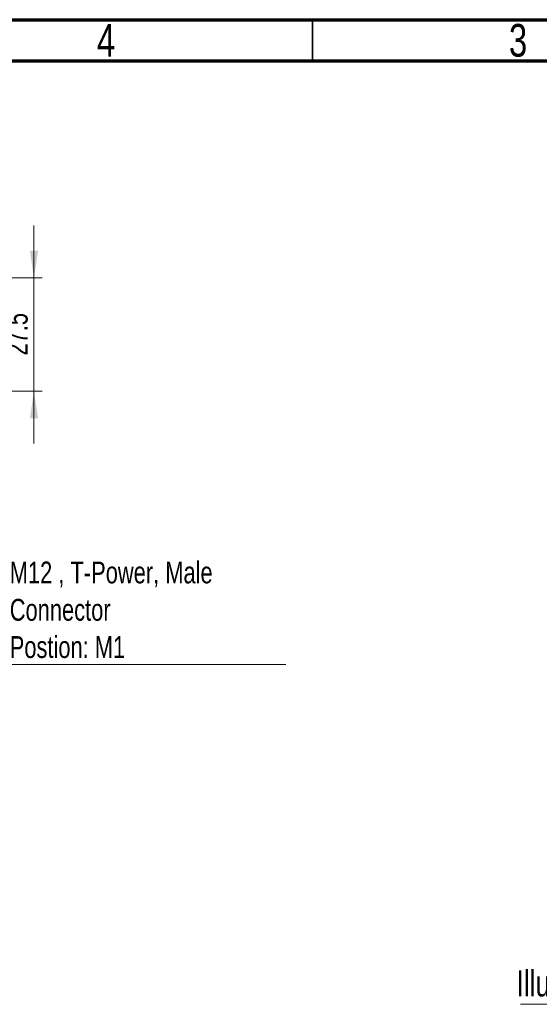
# Model space of a CAD drawing. Header units: millimetres. Extents: x 15 to 415, y 5 to 292.
# Tile 9 of 15: x 229 to 293, y 173 to 292. Entities that reach past the tile are written whole.
import ezdxf

# ---------------------------------------------------------------- set-up
doc = ezdxf.new("R2010")
doc.units = ezdxf.units.MM
doc.styles.add('SLDTEXTSTYLE0', font='TXT', dxfattribs={"width": 0.75})
doc.dimstyles.new('SLDDIMSTYLE0', dxfattribs={"dimtxt": 2.645833, "dimasz": 3.302, "dimexe": 0, "dimexo": 0.0625, "dimgap": 0.661458, "dimtad": 1, "dimdec": 1, "dimlfac": 2, "dimrnd": 1e-09, "dimzin": 12, "dimdsep": 46, "dimtxsty": 'SLDTEXTSTYLE0', "dimsah": 1, "dimcen": 0.09, "dimadec": 0, "dimazin": 3, "dimtfac": 1, "dimtdec": 1, "dimtmove": 0, "dimatfit": 0, "dimfxl": 1, "dimfrac": 2, "dimtolj": 1, "dimtzin": 12, "dimarcsym": 0})

# ---------------------------------------------------------------- blocks, each defined once
blk = doc.blocks.new('_D')
at = {"color": 7, "linetype": 'Continuous', "lineweight": 0}
for p, q in [((231.21, 260.67), (231.21, 267.02)), ((183.12, 260.67), (232.21, 260.67)), ((231.21, 246.92), (231.21, 260.67)), ((224.47, 246.92), (232.21, 246.92)), ((231.21, 246.92), (231.21, 240.57))]:
    blk.add_line(p, q, dxfattribs=at)
at = {"color": 7, "linetype": 'Continuous', "lineweight": 18}
for points in [[(231.21, 260.67), (231.72, 263.97), (230.71, 263.97)], [(231.21, 246.92), (230.71, 243.62), (231.72, 243.62)]]:
    blk.add_solid(points, dxfattribs=at)
at = {"color": 7, "linetype": 'Continuous', "lineweight": 18, "insert": (227.8, 251.25), "char_height": 2.646, "attachment_point": 1, "rotation": 90, "style": 'SLDTEXTSTYLE0'}
blk.add_mtext('27.5', dxfattribs=at)
blk = doc.blocks.new('SW_NOTE_0_2')
at = {"color": 0, "linetype": 'Continuous', "lineweight": 0}
blk.add_line((33.98, 0), (0, 0), dxfattribs=at)
at = {"color": 0, "linetype": 'Continuous', "lineweight": 0, "attachment_point": 1, "style": 'SLDTEXTSTYLE0'}
for s, insert, char_height in [('M12 , T-Power, Male', (0.49, 12.48), 2.6458), ('Connector', (0.49, 7.95), 2.646), ('Postion: M1', (0.49, 3.43), 2.6458)]:
    blk.add_mtext(s, dxfattribs=dict(at, insert=insert, char_height=char_height))
blk = doc.blocks.new('SW_NOTE_0_3')
at = {"color": 0, "linetype": 'Continuous', "lineweight": 0}
blk.add_line((-35.48, 0), (0, 0), dxfattribs=at)
at = {"color": 0, "linetype": 'Continuous', "lineweight": 0, "insert": (-35.94, 4.13), "char_height": 3.175, "attachment_point": 1, "style": 'SLDTEXTSTYLE0'}
blk.add_mtext('Illumination Zone', dxfattribs=at)

msp = doc.modelspace()

# ---------------------------------------------------------------- linework, layer by layer
at = {"color": 7, "linetype": 'Continuous', "lineweight": 70}
for p, q in [((15, 292), (415, 292)), ((20, 287), (410, 287))]:
    msp.add_line(p, q, dxfattribs=at)
at = {"color": 7, "linetype": 'Continuous', "lineweight": 35}
msp.add_line((265, 287), (265, 292), dxfattribs=at)

# ---------------------------------------------------------------- block references
at = {"color": 7, "linetype": 'Continuous', "lineweight": 0}
for name, p in [('SW_NOTE_0_2', (227.781, 213.776)), ('SW_NOTE_0_3', (325.716, 172.538))]:
    msp.add_blockref(name, p, dxfattribs=at)

# ---------------------------------------------------------------- texts
at = {"color": 7, "linetype": 'Continuous', "lineweight": 0, "char_height": 3.969, "attachment_point": 2, "style": 'SLDTEXTSTYLE0'}
for s, insert in [('3', (289.96, 291.482)), ('4', (239.96, 291.482))]:
    msp.add_mtext(s, dxfattribs=dict(at, insert=insert))

# ---------------------------------------------------------------- dimensions: what is measured, and where the dimension line sits
at = {"color": 7, "linetype": 'Continuous', "lineweight": 18}
dim = msp.add_linear_dim(base=(231.215, 260.673), p1=(223.47, 246.923), p2=(182.117, 260.673), angle=90, dimstyle='SLDDIMSTYLE0', dxfattribs=at)
dim.commit()
dim.dimension.update_dxf_attribs({"geometry": '_D', "text_midpoint": (231.215, 254.666), "dimtype": 160})

doc.saveas('drawing.dxf')
